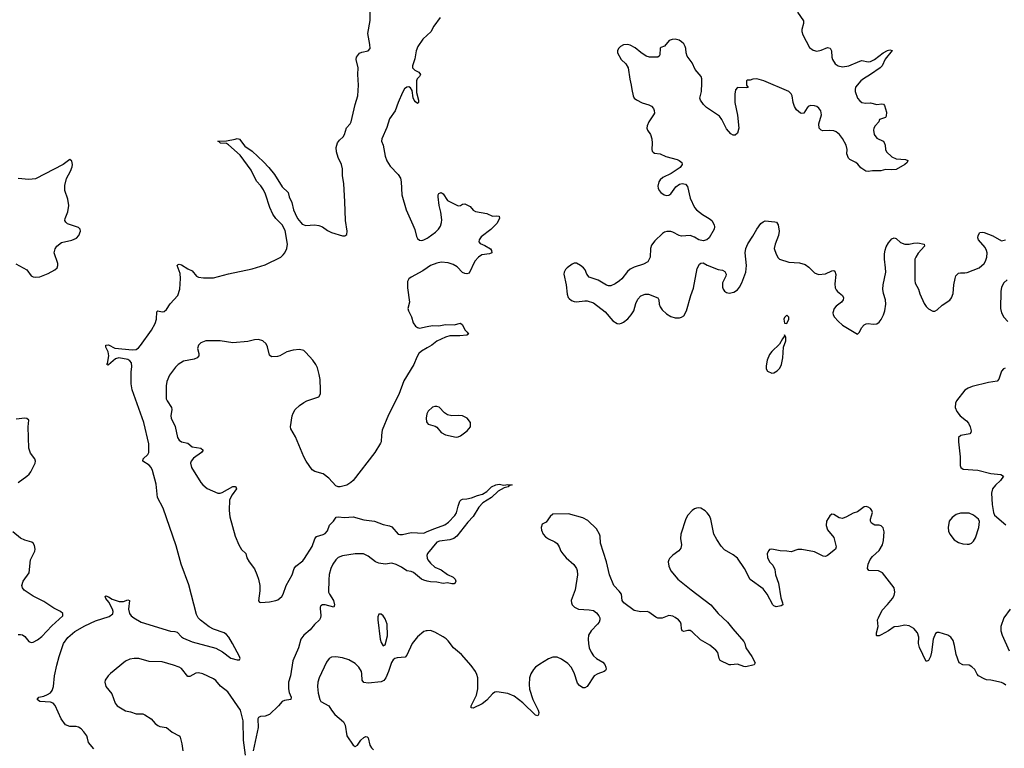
# Model space of a CAD drawing. Header units: inches. Extents: x 1649826 to 1814874, y 507393 to 641959.
# Tile 124 of 131: x 1756204 to 1765377, y 611655 to 618440. Entities that reach past the tile are written whole.
import ezdxf

# ---------------------------------------------------------------- set-up
doc = ezdxf.new("R2010")
doc.units = ezdxf.units.IN
doc.header["$MEASUREMENT"] = 0
doc.layers.add('B7651', color=7, linetype='Continuous')
doc.layers.add('B7661', color=7, linetype='Continuous')

msp = doc.modelspace()

# ---------------------------------------------------------------- linework, layer by layer
at = {"layer": 'B7651', "color": 6}
for points, elevation in [([(1756895.6, 611650), (1756843.8, 611710), (1756836.7, 611750), (1756828.4, 611770), (1756800.1, 611810), (1756777, 611837), (1756752.5, 611852.5), (1756730, 611857), (1756670, 611857.9), (1756630, 611873.6), (1756589.4, 611929.4), (1756534.5, 612054.5), (1756516.3, 612076.3), (1756490, 612086.1), (1756390.4, 612090.4), (1756367.5, 612110), (1756381.8, 612130), (1756430, 612141.9), (1756463.7, 612156.3), (1756490, 612172.5), (1756507.7, 612192.3), (1756518.6, 612230), (1756529.1, 612330), (1756548.9, 612430), (1756570, 612508.5), (1756613.3, 612630), (1756652.6, 612687.4), (1756718.2, 612741.8), (1756810, 612796.8), (1756910, 612841), (1757038.2, 612881.8), (1757071.3, 612908.7), (1757074.8, 612930), (1757069.7, 612950), (1757035.1, 613015.1), (1757006.9, 613050), (1756999.8, 613070), (1757005.6, 613074.4), (1757030, 613067), (1757065.3, 613045.3), (1757130, 613023.4), (1757170, 613022.3), (1757210, 613037.7), (1757226, 613030), (1757217.9, 612950), (1757227.1, 612910), (1757241.4, 612890), (1757265.7, 612870), (1757334.3, 612830), (1757610, 612744.3), (1757650, 612742.3), (1757670, 612736.1), (1757710, 612692.7), (1757730, 612679.8), (1757810, 612646.7), (1758030, 612587), (1758092.1, 612552.1), (1758170, 612493.7), (1758230, 612478.5), (1758250, 612479.3), (1758257.4, 612490), (1758251.6, 612510), (1758187.4, 612630), (1758151.8, 612690), (1758130, 612715.8), (1758110, 612731.3), (1758010, 612763.9), (1757970, 612787.5), (1757887, 612847), (1757867.8, 612870), (1757850, 612902.3), (1757778.3, 613178.3), (1757707.8, 613370), (1757661.8, 613541.8), (1757540.8, 613890), (1757488.8, 613990), (1757474.8, 614114.8), (1757441.5, 614241.5), (1757428.5, 614268.5), (1757411, 614291), (1757351.5, 614330), (1757353.4, 614350), (1757398.3, 614390), (1757407.5, 614410), (1757405.4, 614490), (1757361.7, 614690), (1757250, 614993.3), (1757242.7, 615050), (1757243.6, 615156.4), (1757248.9, 615210), (1757245.4, 615245.4), (1757230, 615263.6), (1757210, 615274.3), (1757127.8, 615292.2), (1757097.7, 615282.3), (1757030, 615226), (1757023.9, 615223.9), (1757014, 615230), (1757022, 615238), (1757035.5, 615310), (1757027.6, 615347.6), (1757007.1, 615390), (1757006.4, 615410), (1757030, 615411.6), (1757090, 615382.2), (1757255.1, 615364.9), (1757290.1, 615369.9), (1757310, 615383), (1757330, 615404.4), (1757431.5, 615548.5), (1757466.7, 615610), (1757479.6, 615650), (1757481.5, 615718.5), (1757490, 615728), (1757530, 615718.9), (1757550, 615723), (1757570, 615741), (1757606.6, 615793.4), (1757675.7, 615870), (1757694.2, 615930), (1757702.5, 616030), (1757697.6, 616077.6), (1757669.9, 616150), (1757679.8, 616160.2), (1757690, 616163.6), (1757710, 616158.5), (1757770, 616120.5), (1757810, 616101.8), (1757850, 616052.9), (1757870, 616041.7), (1757915.1, 616035.1), (1758010, 616035.1), (1758150, 616072.6), (1758370, 616120.9), (1758490, 616158.2), (1758635.6, 616230), (1758659.4, 616250), (1758674.7, 616270), (1758692.8, 616310), (1758697.4, 616350), (1758677.3, 616477.3), (1758650, 616528), (1758589.8, 616589.8), (1758562.3, 616630), (1758535.1, 616690), (1758494.2, 616814.2), (1758475.8, 616855.8), (1758451.7, 616891.7), (1758410, 616934.6), (1758359.3, 617039.3), (1758257.9, 617177.9), (1758150, 617275.3), (1758130, 617285.7), (1758075.3, 617290), (1758063.6, 617303.6), (1758049.6, 617310), (1758130, 617312.4), (1758210, 617326.1), (1758230, 617333.5), (1758250, 617328.7), (1758300.6, 617260.6), (1758370, 617216.3), (1758475.4, 617115.4), (1758524.5, 617064.5), (1758578.3, 616998.3), (1758650, 616884.4), (1758706.4, 616830), (1758715.5, 616790), (1758737.6, 616737.6), (1758755.7, 616670), (1758770, 616634.6), (1758791.7, 616590), (1758821.6, 616550), (1758836.8, 616536.8), (1758870, 616523.2), (1758950, 616528.4), (1758990, 616524.1), (1759026.2, 616510), (1759070, 616477.5), (1759110, 616459.2), (1759210, 616427.9), (1759233, 616427), (1759250, 616440.6), (1759254.5, 616470), (1759238, 616570), (1759234.1, 616745.9), (1759225, 616910), (1759212.6, 616990), (1759211.8, 617050), (1759202.6, 617090), (1759170, 617155.2), (1759155.5, 617210), (1759153.1, 617250), (1759165.8, 617294.2), (1759182.9, 617317.1), (1759218.7, 617350), (1759230.1, 617370), (1759248.6, 617431.4), (1759281.2, 617470), (1759292.3, 617490), (1759328.9, 617650), (1759355.3, 617730), (1759361.5, 617830), (1759353.1, 617930), (1759357.6, 617990), (1759338.7, 618070), (1759341.7, 618090), (1759370, 618129.2), (1759390, 618138.2), (1759450.7, 618149.3), (1759468.2, 618170), (1759467, 618210), (1759448.3, 618310), (1759467.4, 618432.6), (1759469.9, 618570)], 500), ([(1760000, 618296.7), (1759960.1, 618259.9), (1759913.7, 618190), (1759896.2, 618150), (1759884.5, 618075.5), (1759862.6, 618010), (1759862.4, 617990), (1759884.4, 617970), (1759920.9, 617950), (1759937.9, 617930), (1759928.8, 617910), (1759908.1, 617890), (1759900.1, 617870), (1759901.8, 617761.8), (1759919.8, 617690), (1759919.7, 617670), (1759910, 617660.8), (1759890, 617673.8), (1759878.5, 617690), (1759870, 617713.2), (1759861.5, 617781.5), (1759845.8, 617805.8), (1759830, 617814.4), (1759810, 617811.9), (1759790, 617794.5), (1759770, 617761.4), (1759728.4, 617670), (1759701.5, 617590), (1759650, 617516.4), (1759624.6, 617435.4), (1759577.6, 617330), (1759574.9, 617310), (1759588.8, 617270), (1759607.2, 617170), (1759625.1, 617125.1), (1759656.4, 617076.4), (1759730, 616997.6), (1759750, 616964), (1759757.1, 616930), (1759762.8, 616810), (1759804, 616670), (1759867.9, 616530), (1759885, 616485), (1759900.9, 616420.9), (1759910, 616403.8), (1759927.3, 616387.3), (1759950, 616384.4), (1759970, 616390.2), (1760000, 616406.4)], 500), ([(1756167.3, 616167.3), (1756269.6, 616109.5), (1756310, 616055.3), (1756330, 616044.2), (1756350, 616041.6), (1756390, 616045.8), (1756470, 616077.6), (1756532.1, 616110), (1756553.8, 616130), (1756559.9, 616150), (1756557.5, 616170), (1756526.3, 616270), (1756533.7, 616306.3), (1756550, 616330.3), (1756593.8, 616366.2), (1756690, 616387.7), (1756733.2, 616406.8), (1756754.5, 616430), (1756769.6, 616470), (1756767, 616490), (1756750, 616503.6), (1756650, 616539.8), (1756632.9, 616552.9), (1756624.6, 616570), (1756625.8, 616590), (1756653.6, 616650), (1756661.5, 616710), (1756652.5, 616770), (1756624, 616850), (1756625.6, 616894.4), (1756640, 616960), (1756676.4, 617030), (1756692.8, 617070), (1756695.1, 617090), (1756690, 617122), (1756670, 617137.2), (1756608.3, 617091.7), (1756350, 616959.4), (1756290, 616950.6), (1756190, 616961.5)], 600), ([(1760000, 616129.3), (1759958.5, 616101.5), (1759850, 616042.6), (1759830, 616026.2), (1759817.3, 616002.7), (1759815.8, 615944.2), (1759835.3, 615810), (1759820.2, 615750), (1759824.6, 615730), (1759854.4, 615674.4), (1759870, 615618), (1759890, 615585.8), (1759910, 615572.2), (1759930, 615567.8), (1760000, 615582.8)], 500), ([(1760000, 615384.4), (1759946.9, 615353.1), (1759921, 615330), (1759902.3, 615297.7), (1759876.4, 615230), (1759782.3, 615077.7), (1759735, 614950), (1759638.6, 614761.4), (1759582.2, 614617.8), (1759573.6, 614570), (1759572.2, 614510), (1759565, 614495), (1759511.2, 614410), (1759310, 614148.8), (1759289.4, 614130), (1759250, 614106.7), (1759190, 614089.9), (1759170, 614091.1), (1759150, 614098.5), (1759082.3, 614170), (1759030, 614209.9), (1758952.5, 614232.5), (1758929.1, 614249.1), (1758871.8, 614330), (1758849.6, 614369.6), (1758774.6, 614554.6), (1758731.2, 614630), (1758727.6, 614650), (1758741.2, 614750), (1758750, 614776.6), (1758770, 614809.2), (1758810, 614847.3), (1758850, 614874.9), (1758880.2, 614890), (1758990.7, 614929.3), (1759005.1, 614954.9), (1759007.6, 614992.4), (1759002.2, 615090), (1758995.3, 615135.3), (1758977.7, 615197.7), (1758962.7, 615230), (1758934.8, 615270), (1758870, 615342), (1758850, 615358), (1758810, 615369.1), (1758750, 615363.8), (1758692.6, 615347.4), (1758626, 615310), (1758604.1, 615304.1), (1758550, 615301.3), (1758530, 615317.2), (1758512.9, 615392.9), (1758501, 615421), (1758468.8, 615448.8), (1758430, 615463.1), (1758390, 615459.5), (1758330, 615444.6), (1758190, 615431.8), (1758072, 615448), (1757938, 615450), (1757890, 615431.8), (1757868.4, 615410), (1757860.7, 615379.3), (1757871.5, 615330), (1757871.6, 615310), (1757858.4, 615290), (1757830, 615277.6), (1757730, 615258.5), (1757681.5, 615230), (1757655.9, 615204.1), (1757599.7, 615130), (1757575.9, 615070), (1757568.1, 615030), (1757569.2, 614910.8), (1757577.8, 614890), (1757619.2, 614830), (1757621.7, 614810), (1757612.3, 614750), (1757615, 614730), (1757653, 614653), (1757674, 614550), (1757690, 614525.3), (1757710, 614510.1), (1757770, 614497.5), (1757810, 614463.5), (1757892.7, 614450), (1757912.2, 614432.2), (1757898.9, 614410), (1757822.2, 614357.8), (1757801.6, 614330), (1757796.3, 614310), (1757805.8, 614270), (1757890, 614130.1), (1757910, 614107), (1757950, 614074.8), (1758050, 614031.7), (1758070, 614030.9), (1758090, 614037.9), (1758190, 614092.1), (1758210, 614093), (1758217.6, 614090), (1758221.5, 614081.5), (1758223.5, 614070), (1758183.3, 614016.7), (1758158.6, 613970), (1758156, 613870), (1758162, 613810), (1758212.7, 613630), (1758243.8, 613550), (1758270, 613507.6), (1758309, 613469), (1758321, 613430), (1758340.1, 613390), (1758390, 613325.1), (1758414.1, 613274.1), (1758428.2, 613230), (1758439.9, 613170), (1758439.6, 613120.4), (1758429.5, 613029.5), (1758437.4, 613017.4), (1758450, 613013.6), (1758530, 613019.4), (1758590, 613030.2), (1758610, 613038.6), (1758645.9, 613070), (1758657.6, 613090), (1758687.6, 613172.4), (1758741, 613270), (1758759.8, 613330), (1758776.8, 613350), (1758840.1, 613399.9), (1758858.4, 613421.6), (1758930, 613533.7), (1758954.7, 613605.3), (1758970, 613628.3), (1759030, 613645.8), (1759050, 613656), (1759070, 613679.4), (1759090, 613732.2), (1759127.4, 613770), (1759153.1, 613806.9), (1759170, 613811.6), (1759230, 613804.6), (1759310, 613810.1), (1759410, 613783.3), (1759510, 613770.7), (1759590, 613740.5), (1759650, 613726.4), (1759670, 613716.2), (1759730, 613650.2), (1759745.4, 613645.4), (1759770, 613646.1), (1759850, 613665.3), (1759970, 613659.9), (1760000, 613672.7)], 500), ([(1756189.1, 614130.9), (1756271.5, 614188.5), (1756292.9, 614207.1), (1756309, 614231), (1756346.4, 614310), (1756349.7, 614330), (1756344.7, 614350), (1756304.5, 614404.5), (1756289.5, 614449.5), (1756283.2, 614650), (1756289.6, 614710), (1756270, 614725.1), (1756250, 614728.6), (1756170, 614719.9)], 600), ([(1760000, 614775), (1759997.6, 614770), (1759991.8, 614730), (1759995, 614695), (1760000, 614687.3)], 600), ([(1756190, 612713.4), (1756210, 612715.9), (1756230, 612711.5), (1756250, 612697.6), (1756290.1, 612650.1), (1756310, 612638.9), (1756330, 612643.2), (1756370, 612665.9), (1756410, 612696.8), (1756503, 612797), (1756605, 612890), (1756606, 612910), (1756583, 612930), (1756520.6, 612960.6), (1756430, 613023), (1756330, 613071), (1756246.4, 613126.4), (1756228.5, 613148.5), (1756224.3, 613170), (1756236.8, 613210), (1756290.5, 613290), (1756304.4, 613410), (1756343.5, 613490), (1756347.1, 613510), (1756342.9, 613542.9), (1756330, 613566), (1756315.4, 613575.4), (1756250, 613592.4), (1756210, 613611.1), (1756139.7, 613670)], 600), ([(1760000, 613212), (1759970, 613219.7), (1759946.9, 613230), (1759871.4, 613291.4), (1759850, 613300.3), (1759810, 613307), (1759760.8, 613340.8), (1759710, 613367.6), (1759670, 613378.5), (1759610, 613368.9), (1759550, 613377.9), (1759519.7, 613390), (1759450, 613444.4), (1759405.5, 613465.5), (1759330, 613467.4), (1759210, 613445.9), (1759170, 613430.3), (1759148.9, 613411.1), (1759119.6, 613370), (1759101.4, 613330), (1759087.2, 613272.8), (1759083.4, 613223.4), (1759081.9, 613110), (1759089.2, 613089.2), (1759128.6, 613030), (1759136.7, 612990), (1759131, 612970), (1759050, 612990.7), (1759024.4, 612990), (1759010, 612981.5), (1759004.2, 612970), (1759004.2, 612955.8), (1759010.3, 612890.3), (1759006.6, 612870), (1758996.1, 612850), (1758950.9, 612809.1), (1758910, 612757.3), (1758849.9, 612710.1), (1758823.2, 612670), (1758801.4, 612590), (1758748.7, 612470), (1758727.6, 612330), (1758708.3, 612270), (1758708.2, 612208.2), (1758715.2, 612175.2), (1758733, 612130), (1758729.1, 612110.9), (1758670, 612100.2), (1758650, 612090.9), (1758616.1, 612050), (1758530, 611969), (1758490, 611954.2), (1758446.4, 611950), (1758430, 611942.7), (1758420.8, 611930), (1758424.2, 611850), (1758378.9, 611630)], 500), ([(1760000, 613458.4), (1759996.8, 613450), (1759998.5, 613430), (1760000, 613426.2)], 500), ([(1760000, 612750.4), (1759990, 612749.9), (1759970, 612741.6), (1759910, 612693.3), (1759859.8, 612630), (1759810, 612523.6), (1759795.4, 612504.6), (1759721.9, 612498.1), (1759698.9, 612490), (1759682.5, 612477.5), (1759666.5, 612453.5), (1759640.4, 612370), (1759615.5, 612310), (1759594.8, 612285.2), (1759570, 612273.7), (1759450, 612261.5), (1759409, 612269), (1759394.1, 612290), (1759391.9, 612350), (1759386.7, 612370), (1759364, 612410), (1759330, 612444.2), (1759270, 612478.2), (1759210, 612498.7), (1759150, 612507.7), (1759110, 612502.4), (1759086.7, 612490), (1759062, 612458), (1758994.1, 612310), (1758981.5, 612270), (1758979, 612230), (1758985.6, 612170), (1758998.5, 612110), (1759010, 612092.3), (1759085.1, 612050), (1759108.4, 612010), (1759139.7, 611970), (1759220.3, 611900.3), (1759234.5, 611870), (1759252.7, 611772.7), (1759310, 611683.2), (1759330, 611672.6), (1759350, 611684.4), (1759383.5, 611730), (1759410, 611755), (1759430, 611765.2), (1759441.2, 611761.2), (1759451.5, 611751.5), (1759465, 611685), (1759480.4, 611660.4), (1759501.2, 611641.2)], 600), ([(1758307.7, 611590), (1758287.5, 611730), (1758284.3, 611910), (1758261, 612010), (1758141.3, 612181.3), (1758074.5, 612234.5), (1758030, 612285.5), (1758010, 612300.5), (1757910, 612347.3), (1757870, 612356.8), (1757845.8, 612354.2), (1757790, 612325.2), (1757770, 612323.6), (1757710, 612397.6), (1757690, 612410.9), (1757635.8, 612430), (1757530, 612460.4), (1757410, 612464.4), (1757312.3, 612490), (1757270, 612492.5), (1757230, 612486), (1757190, 612465.3), (1757049.6, 612350.4), (1757028.2, 612330), (1756999.7, 612290), (1756995.5, 612270), (1757007.2, 612230), (1757061.2, 612161.2), (1757094.1, 612074.1), (1757111.1, 612050), (1757190, 612003.9), (1757234.8, 611994.8), (1757290, 611975.7), (1757350, 611975.7), (1757370, 611968.3), (1757427.1, 611930), (1757465.9, 611885.9), (1757490, 611866.3), (1757510, 611858.2), (1757570, 611850), (1757625.3, 611805.3), (1757690, 611770), (1757698.4, 611758.4), (1757715.3, 611695.3), (1757722.8, 611630)], 500)]:
    msp.add_lwpolyline(points, dxfattribs=dict(at, elevation=elevation))
at = {"layer": 'B7651', "color": 6, "elevation": 600}
msp.add_lwpolyline([(1759570, 612905.1), (1759550, 612903.7), (1759540.5, 612879.5), (1759539.1, 612850), (1759562.8, 612670), (1759570, 612640.7), (1759590, 612610.6), (1759610, 612617.3), (1759630, 612702), (1759627.1, 612810), (1759610, 612859.6), (1759590, 612889.6)], close=True, dxfattribs=at)
at = {"layer": 'B7661', "color": 6}
for points, elevation in [([(1763451.3, 618510), (1763505.8, 618430), (1763505.7, 618405.7), (1763489.1, 618349.1), (1763489.1, 618330), (1763499.3, 618299.3), (1763561.8, 618181.8), (1763595, 618155), (1763630, 618148.2), (1763670, 618156.9), (1763730, 618180.5), (1763753.6, 618173.6), (1763765.9, 618150), (1763770.7, 618090.7), (1763777.2, 618070), (1763802.7, 618030), (1763830, 618009.4), (1763870, 618001.9), (1763930, 618010.1), (1764030, 618054.6), (1764050, 618059), (1764108.8, 618048.8), (1764130, 618051.6), (1764167.4, 618070), (1764248.6, 618130), (1764290, 618154.4), (1764310, 618158.7), (1764332.2, 618152.2), (1764267.4, 618072.6), (1764237.7, 618010), (1764221.5, 617990), (1764131.4, 617928.6), (1764064.4, 617890), (1764039.7, 617870), (1763991.6, 617810), (1763986.9, 617790), (1763988.2, 617770), (1764009.3, 617710), (1764030, 617683.9), (1764050, 617669.3), (1764082.5, 617662.5), (1764130, 617664.7), (1764190, 617650.9), (1764236.2, 617656.2), (1764251.9, 617651.9), (1764261.7, 617641.7), (1764278.2, 617578.2), (1764277.6, 617542.4), (1764270, 617529.7), (1764213.4, 617510), (1764208.8, 617490), (1764173.1, 617450), (1764162, 617430), (1764158, 617410), (1764165, 617370), (1764190, 617336.5), (1764247.8, 617307.8), (1764257.7, 617297.7), (1764267.3, 617270), (1764270.2, 617230.2), (1764279.7, 617210), (1764330, 617162.4), (1764370, 617145.2), (1764457.6, 617137.6), (1764479.1, 617130), (1764471.7, 617110), (1764448.8, 617090), (1764370, 617045.9), (1764330, 617041.6), (1764270, 617045.6), (1764227.7, 617032.3), (1764150, 617033.4), (1764110, 617025.3), (1764087.3, 617030), (1764039.5, 617059.5), (1764013.2, 617093.2), (1763993.6, 617110), (1763938.4, 617138.4), (1763926, 617150), (1763909.8, 617189.8), (1763913.2, 617230), (1763904.9, 617270), (1763870, 617334.8), (1763842.9, 617370), (1763810, 617395.5), (1763790, 617404.7), (1763750, 617408.9), (1763686.2, 617406.2), (1763670, 617410.7), (1763653.4, 617430), (1763649.5, 617470), (1763675, 617555), (1763668.8, 617590), (1763650, 617614.8), (1763630, 617630.6), (1763610, 617639.1), (1763570, 617640.2), (1763550, 617630.7), (1763540.4, 617619.6), (1763510, 617569.2), (1763490, 617564.7), (1763477.7, 617570), (1763441.1, 617601.1), (1763423.1, 617630), (1763410.8, 617670), (1763401.6, 617730), (1763392.2, 617750), (1763370, 617769.6), (1763137.2, 617870), (1763070, 617888.7), (1763032.7, 617887.3), (1763010, 617878), (1762983.6, 617876.4), (1762974, 617870), (1762974, 617830), (1762991.3, 617808.7), (1762975.3, 617804.7), (1762891.7, 617808.3), (1762873.4, 617786.6), (1762865.9, 617745.9), (1762865.9, 617670), (1762890.5, 617550.5), (1762902.2, 617430), (1762890, 617381.6), (1762870, 617363.5), (1762850, 617364.7), (1762830, 617376), (1762790, 617422), (1762744.2, 617510), (1762722.6, 617542.6), (1762602.6, 617622.6), (1762574.2, 617650), (1762548, 617690), (1762541.2, 617710), (1762555.2, 617770), (1762559, 617850), (1762558, 617890), (1762552.5, 617910), (1762497.5, 617977.5), (1762470, 618039.5), (1762421.3, 618101.3), (1762411.7, 618130), (1762410.4, 618170), (1762404.7, 618190), (1762390, 618215.1), (1762370, 618234.8), (1762347.3, 618250), (1762310, 618259.4), (1762283.5, 618256.5), (1762255.1, 618244.9), (1762210, 618192.8), (1762178, 618182), (1762170, 618175.1), (1762168.3, 618111.7), (1762159.9, 618100.1), (1762150, 618092.3), (1762110, 618089.3), (1762070, 618091.8), (1762041.1, 618101.1), (1761990, 618133.6), (1761937, 618177), (1761890, 618201.1), (1761870, 618208.3), (1761830, 618204.4), (1761801.6, 618190), (1761781.6, 618170), (1761773, 618150), (1761773, 618130), (1761807.7, 618070), (1761850, 618027.7), (1761871.4, 617991.4), (1761886.8, 617886.8), (1761902, 617830), (1761905.3, 617790), (1761918, 617730), (1761928, 617710), (1761950, 617692.7), (1762004.1, 617664.1), (1762066.3, 617646.3), (1762090, 617633.4), (1762110, 617612.7), (1762115.6, 617595.6), (1762116.5, 617570), (1762110, 617552.3), (1762066.4, 617490), (1762048.3, 617450), (1762045.2, 617430), (1762052.4, 617410), (1762080.1, 617370), (1762094, 617330), (1762097.7, 617290), (1762091.6, 617231.5), (1762096.1, 617216.1), (1762104.8, 617204.8), (1762118, 617198), (1762170, 617190.2), (1762224.9, 617164.9), (1762330, 617138), (1762349.2, 617129.2), (1762372.2, 617110), (1762375.2, 617090), (1762355.9, 617064.1), (1762273.2, 617006.8), (1762195.6, 616970), (1762170, 616948.2), (1762157.6, 616930), (1762149.2, 616890), (1762151.6, 616870), (1762160.9, 616850), (1762177, 616830), (1762208, 616810), (1762230, 616803.2), (1762250, 616805.2), (1762270, 616819), (1762317.5, 616882.4), (1762350, 616909.5), (1762375.7, 616915.7), (1762408, 616908), (1762425.4, 616885.4), (1762450, 616777.1), (1762490, 616690.3), (1762510, 616668.3), (1762565.2, 616625.2), (1762628.8, 616588.8), (1762651.7, 616570), (1762675.2, 616530), (1762678.2, 616510), (1762674.2, 616490), (1762628.4, 616410), (1762605.3, 616390), (1762570, 616379.9), (1762530, 616389.9), (1762490, 616414), (1762450, 616429), (1762370, 616423.2), (1762348.9, 616428.9), (1762290, 616460.2), (1762270, 616466.3), (1762231.7, 616468.3), (1762210, 616460.8), (1762193.4, 616450), (1762120.7, 616379.3), (1762090, 616340.9), (1762080.3, 616310), (1762076.9, 616230), (1762063.6, 616196.4), (1762054.6, 616185.4), (1762016.2, 616163.8), (1761930, 616136.8), (1761890, 616117.2), (1761865, 616095), (1761812.7, 616027.3), (1761791.9, 616008.1), (1761750, 615981.1), (1761710, 615962.6), (1761690, 615961.1), (1761670, 615966.6), (1761593.5, 616013.5), (1761510, 616043.5), (1761488.8, 616068.8), (1761471, 616110), (1761455.8, 616130), (1761430, 616152.4), (1761390, 616171.3), (1761370, 616171.8), (1761350, 616164.5), (1761304.9, 616130), (1761290, 616115.1), (1761275.8, 616090), (1761272.2, 616070), (1761294.9, 615970), (1761302.9, 615882.9), (1761313.7, 615853.7), (1761323.4, 615843.4), (1761345.7, 615825.7), (1761370, 615815.3), (1761392.1, 615812.1), (1761470, 615822.3), (1761490, 615820.9), (1761550, 615802), (1761658, 615718), (1761730, 615636.3), (1761770, 615610.4), (1761790, 615608.7), (1761810, 615613.7), (1761830, 615623.1), (1761870, 615655.3), (1761899.7, 615690), (1761924.7, 615730), (1761944.5, 615795.5), (1761963.9, 615836.1), (1761991.9, 615868.1), (1762030, 615885.3), (1762062.6, 615882.6), (1762148.5, 615848.5), (1762157.5, 615830), (1762160.6, 615790), (1762170, 615765.3), (1762190, 615738.9), (1762230, 615699.6), (1762270, 615675.6), (1762310, 615662.8), (1762350, 615662.3), (1762370, 615668.8), (1762390, 615683.1), (1762415.8, 615730), (1762455.4, 615870), (1762481.4, 615938.6), (1762516.7, 616123.4), (1762537.3, 616162.7), (1762550, 616173.8), (1762570, 616175.8), (1762610, 616154.6), (1762710, 616114.9), (1762750, 616106), (1762774.7, 616094.7), (1762785.3, 616070), (1762781.1, 616050), (1762751.7, 615990), (1762750.3, 615950.3), (1762757.6, 615930), (1762770, 615910.6), (1762790, 615898.4), (1762814.6, 615894.6), (1762857, 615903), (1762890, 615924.4), (1762910.8, 615949.2), (1762932.2, 615990), (1762969.7, 616090), (1762975.8, 616150), (1762962.3, 616270), (1762968.5, 616310), (1762986.8, 616353.2), (1763034.7, 616425.3), (1763070, 616488.9), (1763110, 616542.3), (1763130, 616557.4), (1763150, 616565.3), (1763239, 616559), (1763253.3, 616553.3), (1763269, 616529), (1763279.1, 616470), (1763274, 616430), (1763242, 616350), (1763234.3, 616310), (1763250, 616256.3), (1763270, 616221.6), (1763283, 616210), (1763370, 616181.7), (1763470, 616174.4), (1763520.9, 616160.9), (1763556.8, 616136.8), (1763610, 616082.6), (1763647.3, 616067.3), (1763710, 616074.4), (1763770, 616100.8), (1763790, 616103.7), (1763797.1, 616097.1), (1763807.3, 616067.3), (1763799, 615979), (1763802.5, 615942.5), (1763810, 615924.6), (1763822.8, 615910), (1763870.2, 615870.2), (1763879, 615850), (1763875.6, 615830), (1763860.3, 615810), (1763810, 615770.9), (1763792.9, 615750), (1763778.9, 615710), (1763783.7, 615690), (1763795.8, 615670), (1763830, 615632.4), (1763870, 615595.8), (1764010, 615511.3), (1764029.3, 615530.7), (1764046.6, 615570), (1764070, 615597.3), (1764090, 615608), (1764109.6, 615610.4), (1764155.9, 615604.1), (1764190, 615608.2), (1764210, 615623), (1764230, 615648), (1764250, 615690.7), (1764262.7, 615730), (1764273.8, 615790), (1764269.8, 615830), (1764251.2, 615891.2), (1764244.7, 615930), (1764247.9, 615970), (1764272.1, 616087.9), (1764271.1, 616130), (1764259.9, 616210), (1764260, 616260), (1764265.9, 616294.1), (1764276.6, 616323.4), (1764298.2, 616361.8), (1764330, 616399.5), (1764350, 616408.7), (1764370, 616403.1), (1764410, 616366.5), (1764450, 616349.2), (1764490, 616349.3), (1764530, 616359.3), (1764570, 616362.4), (1764630.8, 616350), (1764633, 616330), (1764573.9, 616266.1), (1764551.3, 616230), (1764544.2, 616210), (1764542.1, 616010), (1764547, 615987), (1764577.5, 615930), (1764590, 615885.5), (1764630, 615798), (1764648.7, 615770), (1764670, 615748.4), (1764710, 615726), (1764730, 615726), (1764750, 615737.1), (1764799.1, 615780.9), (1764870, 615829.1), (1764885.1, 615850), (1764899, 615890), (1764906, 615970), (1764919.8, 616030), (1764926.8, 616053.2), (1764939.6, 616070), (1764950, 616078), (1764970, 616081.7), (1765010, 616081.1), (1765030, 616085.3), (1765143.7, 616130), (1765189.6, 616170), (1765202, 616190), (1765215.4, 616230), (1765216.4, 616270), (1765212.2, 616290), (1765198.2, 616318.2), (1765136.2, 616390), (1765131.6, 616410), (1765134, 616430), (1765150, 616459.1), (1765170, 616462.4), (1765190, 616457.4), (1765270, 616428.4), (1765350, 616381.5), (1765388.7, 616388.7)], 600), ([(1760120.8, 618459.2), (1760061.9, 618378.1), (1760032.9, 618327.1), (1760000, 618296.7)], 500), ([(1760000, 616406.4), (1760010, 616411.8), (1760078.6, 616461.4), (1760106.6, 616490), (1760123.9, 616516.1), (1760134.4, 616550), (1760135.5, 616575.5), (1760127.4, 616647.4), (1760111.7, 616708.3), (1760102.7, 616790), (1760103.7, 616810), (1760110, 616821), (1760130, 616830.7), (1760150, 616818.8), (1760190, 616757.3), (1760290, 616706), (1760310, 616710.8), (1760330, 616722.8), (1760350, 616724), (1760399.6, 616699.6), (1760430, 616666.8), (1760450, 616653.4), (1760555.1, 616635.1), (1760610, 616610.7), (1760650, 616614), (1760671, 616610), (1760674.4, 616590), (1760650, 616542), (1760594.2, 616485.8), (1760503.6, 616416.4), (1760485.7, 616390), (1760480.5, 616370), (1760494.6, 616354.6), (1760537.6, 616337.6), (1760590, 616306.8), (1760600.5, 616290), (1760602.8, 616270), (1760581.6, 616258.4), (1760510, 616249.6), (1760479.1, 616230), (1760443, 616190), (1760390, 616079.3), (1760370, 616072.3), (1760350, 616075.1), (1760330, 616087), (1760279.6, 616139.6), (1760241.3, 616161.3), (1760196.2, 616176.2), (1760130, 616183.1), (1760090, 616173.2), (1760030, 616149.4), (1760000, 616129.3)], 500), ([(1765403.3, 616016.7), (1765371.5, 615990), (1765350.2, 615950), (1765344.5, 615910), (1765340.9, 615750), (1765351.6, 615710), (1765373.1, 615670), (1765410, 615630.3)], 600), ([(1760000, 615582.8), (1760050, 615593.6), (1760110, 615587.8), (1760170, 615602.7), (1760250, 615598), (1760310, 615613.4), (1760330, 615598.8), (1760350.4, 615550.4), (1760374, 615530), (1760386, 615510), (1760370, 615502.9), (1760305.3, 615494.8), (1760210, 615495.7), (1760170, 615484.6), (1760090, 615445.8), (1760043.3, 615410), (1760000, 615384.4)], 500), ([(1765384.2, 615195.8), (1765370, 615189.7), (1765350, 615167.6), (1765326.7, 615093.3), (1765310, 615074), (1765230, 615062.6), (1765076, 615024), (1765039.5, 615010), (1765010, 614990.9), (1764930.2, 614890), (1764920.8, 614870), (1764918.5, 614830), (1764934, 614790), (1764964.4, 614750), (1765023.7, 614703.7), (1765042, 614682), (1765058.4, 614650), (1765069, 614610), (1765064.5, 614595.5), (1765055.2, 614584.8), (1764971.5, 614568.5), (1764951.6, 614548.4), (1764950.2, 614509.8), (1764966.5, 614370), (1764964.4, 614290), (1764973.4, 614270), (1764995.1, 614255.1), (1765130, 614244), (1765250, 614213.5), (1765346.1, 614206.1), (1765368, 614190), (1765342.6, 614150), (1765294.1, 614105.9), (1765266.7, 614070), (1765259.1, 614030), (1765265.2, 613925.2), (1765277.1, 613850), (1765287, 613827), (1765390, 613737.1)], 600), ([(1760000, 614687.3), (1760010, 614672), (1760075.5, 614655.5), (1760090, 614645.7), (1760130, 614596.5), (1760170, 614573.6), (1760270, 614552.9), (1760290, 614554.3), (1760310, 614564), (1760371.1, 614610), (1760404.4, 614650), (1760403.5, 614690), (1760371.3, 614730), (1760330, 614752), (1760290, 614755.5), (1760230, 614750.6), (1760190, 614761.4), (1760160, 614780), (1760111.1, 614831.1), (1760090, 614838.5), (1760070, 614838.5), (1760050, 614831.6), (1760010, 614795.3), (1760000, 614775)], 600), ([(1760000, 613672.7), (1760070, 613702.7), (1760164.4, 613735.6), (1760199.4, 613760.6), (1760257.4, 613822.6), (1760273, 613847), (1760288.9, 613911.1), (1760304.9, 613955.1), (1760315.4, 613970), (1760330, 613976), (1760370, 613978), (1760413.1, 613986.9), (1760470, 614010.1), (1760517, 614023), (1760554.7, 614045.3), (1760598.5, 614090), (1760639.6, 614110), (1760670, 614115), (1760714.8, 614105.2), (1760750, 614111.7), (1760792, 614110), (1760760.7, 614099.3), (1760756, 614090), (1760718.2, 614081.8), (1760661.6, 614050), (1760598.7, 613990), (1760518.8, 613941.2), (1760480.5, 613899.5), (1760430, 613812.2), (1760378.9, 613761.1), (1760275.9, 613630), (1760247.2, 613610), (1760210, 613596.3), (1760115.1, 613584.9), (1760090, 613574.2), (1760004.4, 613470), (1760000, 613458.4)], 500), ([(1765390, 612242.9), (1765370, 612258.7), (1765350, 612266.6), (1765250, 612291.1), (1765210, 612293.5), (1765190, 612301.4), (1765137.4, 612330), (1765125, 612345), (1765102.9, 612390), (1765074.9, 612414.9), (1765048.4, 612428.4), (1764990, 612431.6), (1764957.8, 612450), (1764927, 612530), (1764913.1, 612613.1), (1764899.1, 612659.1), (1764878.3, 612690), (1764850, 612708.6), (1764770, 612734.7), (1764750, 612734), (1764736.9, 612723.1), (1764714.9, 612670), (1764700.2, 612550), (1764690.2, 612510), (1764670, 612474), (1764650, 612462), (1764587.4, 612592.6), (1764579, 612630), (1764580.2, 612690), (1764569.1, 612730), (1764533.3, 612770), (1764490, 612796.5), (1764450, 612802.8), (1764390, 612789.8), (1764350, 612786.6), (1764299.5, 612750), (1764230, 612711.7), (1764210, 612703.8), (1764190, 612702.4), (1764185.9, 612705.9), (1764185.5, 612730), (1764200.7, 612790), (1764196.8, 612850), (1764203.5, 612870), (1764239.5, 612940.5), (1764290, 612993.9), (1764333.9, 613050), (1764350, 613078.7), (1764357.9, 613110), (1764349.8, 613150), (1764242.4, 613290), (1764206.3, 613306.3), (1764114, 613310), (1764101, 613330), (1764108.7, 613368.7), (1764128, 613412), (1764150, 613440.7), (1764210, 613497.4), (1764243.1, 613550), (1764252.9, 613590), (1764257.7, 613670), (1764248.5, 613708.5), (1764230, 613727.6), (1764210, 613733), (1764170, 613733.6), (1764139.5, 613750), (1764131.6, 613770), (1764131.6, 613790), (1764147.8, 613850), (1764141.6, 613870), (1764130, 613886.6), (1764110, 613900.7), (1764090, 613905.6), (1764070, 613903.6), (1764010, 613857.6), (1763970, 613843.5), (1763907.3, 613810), (1763870, 613796.3), (1763839.7, 613799.7), (1763790, 613833.2), (1763770, 613834), (1763750, 613819), (1763721.6, 613770), (1763717.1, 613730), (1763730.4, 613690), (1763790, 613619.3), (1763811.1, 613530), (1763805.3, 613510), (1763730, 613448.9), (1763710, 613442.3), (1763690, 613444.8), (1763610, 613483.4), (1763490, 613507.2), (1763454, 613506), (1763390, 613485.1), (1763350, 613492.3), (1763290, 613495.1), (1763210, 613509.3), (1763190, 613506.6), (1763182, 613498), (1763166.5, 613470), (1763170, 613431), (1763190, 613390.5), (1763218.9, 613358.9), (1763239.3, 613319.3), (1763245.8, 613270), (1763272.7, 613192.7), (1763296.1, 613056.1), (1763311.6, 613008.5), (1763313.1, 612990), (1763299.6, 612980.4), (1763250, 612971.7), (1763230, 612980.4), (1763221.4, 612990), (1763167, 613090), (1763130, 613139.3), (1763008.3, 613228.3), (1762956.2, 613330), (1762890, 613426.6), (1762850, 613458), (1762770, 613502), (1762737.8, 613537.8), (1762697.9, 613597.9), (1762670.8, 613650), (1762643.1, 613790), (1762630, 613819.5), (1762610, 613847.3), (1762590, 613867.3), (1762550, 613891.8), (1762530, 613895.6), (1762510, 613891.6), (1762490, 613884.5), (1762470, 613869.4), (1762430, 613825.1), (1762410, 613792.3), (1762364, 613650), (1762360.9, 613610), (1762370.3, 613550), (1762362.8, 613517.3), (1762345.4, 613494.6), (1762290, 613454.3), (1762258, 613422), (1762250.3, 613410), (1762246.7, 613390), (1762250.2, 613350), (1762270, 613308.7), (1762336.1, 613230), (1762459.2, 613130), (1762644.2, 612990), (1762711.1, 612910), (1762797.8, 612830), (1762846.3, 612766.3), (1762949, 612650), (1762959.6, 612630), (1762970.2, 612590), (1763026.2, 612510), (1763054.8, 612450), (1763046.8, 612433.2), (1762970, 612414.3), (1762950, 612417.4), (1762890, 612439.8), (1762830, 612431.9), (1762813.9, 612433.9), (1762731.2, 612471.2), (1762720.5, 612490), (1762707, 612547), (1762688.5, 612570), (1762634.2, 612614.2), (1762546.4, 612666.4), (1762470, 612739.8), (1762450, 612751.5), (1762430, 612751.6), (1762390, 612741.5), (1762376.9, 612750), (1762370, 612769), (1762367.8, 612810), (1762361.5, 612830), (1762343.1, 612850), (1762310, 612874), (1762290, 612885.6), (1762250, 612890.9), (1762190, 612867.6), (1762150, 612867.9), (1762130, 612877.2), (1762064.2, 612924.2), (1762050, 612927.7), (1761990, 612924.9), (1761930, 612936.8), (1761831.7, 613010), (1761818, 613030), (1761809.1, 613090), (1761790, 613119.8), (1761740.6, 613170), (1761699.6, 613270), (1761671, 613390), (1761613.5, 613566.5), (1761612.1, 613630), (1761606.9, 613650), (1761579.1, 613699.1), (1761496.1, 613776.1), (1761450, 613802.2), (1761317.2, 613837.2), (1761170, 613833.8), (1761146.2, 613813.8), (1761110, 613762), (1761070, 613742.7), (1761062.6, 613710), (1761066.3, 613686.3), (1761081.1, 613650), (1761103.6, 613623.6), (1761130, 613605.1), (1761190, 613577.4), (1761210, 613560.7), (1761230.1, 613530.1), (1761246.7, 613490), (1761265, 613465), (1761295.8, 613430), (1761366.4, 613366.4), (1761391.5, 613330), (1761398, 613310), (1761399.2, 613270), (1761379.4, 613130), (1761342, 613030), (1761343.2, 613010), (1761352, 612990), (1761374, 612970), (1761410, 612951.3), (1761510, 612945.7), (1761550, 612937), (1761578, 612918), (1761599.8, 612890), (1761607.2, 612870), (1761607.9, 612850), (1761601.7, 612830), (1761587.9, 612810), (1761526.4, 612750), (1761502.9, 612710), (1761499.1, 612670), (1761501.5, 612630), (1761510, 612589.2), (1761528.3, 612550), (1761550, 612517.6), (1761578.5, 612490), (1761636.6, 612456.6), (1761654.6, 612434.6), (1761665.5, 612410), (1761667.5, 612392.5), (1761660.5, 612379.5), (1761648.8, 612370), (1761590, 612349.3), (1761557.1, 612330), (1761490, 612229.9), (1761470, 612216.8), (1761450, 612217.3), (1761418.6, 612238.6), (1761400.5, 612260.5), (1761370, 612357.2), (1761341.9, 612410), (1761310, 612444.3), (1761250, 612484.6), (1761210, 612502.8), (1761170, 612503.2), (1761130, 612487.9), (1761050, 612439.3), (1761010.2, 612410), (1760990.9, 612390), (1760964.8, 612350), (1760953.8, 612310), (1760951.2, 612250), (1760953.9, 612206.1), (1760982.9, 612110), (1761035.1, 612010), (1761040.5, 611990), (1761038, 611970), (1761030, 611957.7), (1761010, 611963.8), (1760890, 612079.7), (1760810, 612140.7), (1760750, 612165.4), (1760650, 612181.5), (1760630, 612178.7), (1760610, 612163.2), (1760555.8, 612104.2), (1760510.9, 612069.1), (1760430, 612029.9), (1760411.4, 612031.4), (1760410.7, 612050), (1760458.1, 612150), (1760472.2, 612207.8), (1760471.3, 612311.3), (1760463.6, 612343.6), (1760451.4, 612370), (1760410, 612426.1), (1760319.9, 612530), (1760244, 612590), (1760195.8, 612655.8), (1760175.8, 612675.8), (1760150, 612694.4), (1760070, 612736.3), (1760030, 612751.9), (1760000, 612750.4)], 600), ([(1760000, 613426.2), (1760006.4, 613410), (1760030, 613377.8), (1760070, 613341.9), (1760130, 613318.1), (1760190, 613273.6), (1760241.3, 613250), (1760261.3, 613230), (1760268.2, 613210), (1760257.3, 613190), (1760250, 613186), (1760230, 613185.4), (1760190, 613194.5), (1760150, 613189.3), (1760090, 613203), (1760030, 613204.2), (1760000, 613212)], 500), ([(1765430.1, 612949.9), (1765372.5, 612870), (1765345.4, 612790), (1765344.1, 612750), (1765356.6, 612710), (1765422.9, 612562.9)], 600)]:
    msp.add_lwpolyline(points, dxfattribs=dict(at, elevation=elevation))
at = {"layer": 'B7661', "color": 6, "elevation": 600}
for points in [[(1763350, 615688), (1763330, 615668), (1763324, 615650), (1763330, 615614), (1763350, 615612), (1763368.7, 615650), (1763368, 615670)], [(1763330, 615506), (1763326.8, 615490), (1763310, 615468.7), (1763282.3, 615417.7), (1763210, 615349.5), (1763190, 615320.9), (1763167.4, 615270), (1763157.1, 615217.1), (1763158, 615190), (1763170, 615167.3), (1763210, 615148.7), (1763230, 615150.4), (1763261.6, 615170), (1763284.2, 615195.8), (1763300.4, 615230), (1763314.5, 615290), (1763320.7, 615390), (1763342.7, 615450), (1763342, 615482)], [(1764970, 613845.4), (1764930, 613832.6), (1764890, 613804.7), (1764863.1, 613770), (1764852.8, 613710), (1764857.4, 613677.4), (1764869, 613650), (1764910, 613596.5), (1764950, 613570.3), (1764990, 613559.5), (1765030, 613554.9), (1765050, 613557.4), (1765070, 613566.3), (1765090, 613584.2), (1765110, 613615.5), (1765140.4, 613710), (1765146.6, 613766.6), (1765136.9, 613790), (1765090, 613827.1), (1765050, 613844.4)]]:
    msp.add_lwpolyline(points, close=True, dxfattribs=at)

doc.saveas('drawing.dxf')
